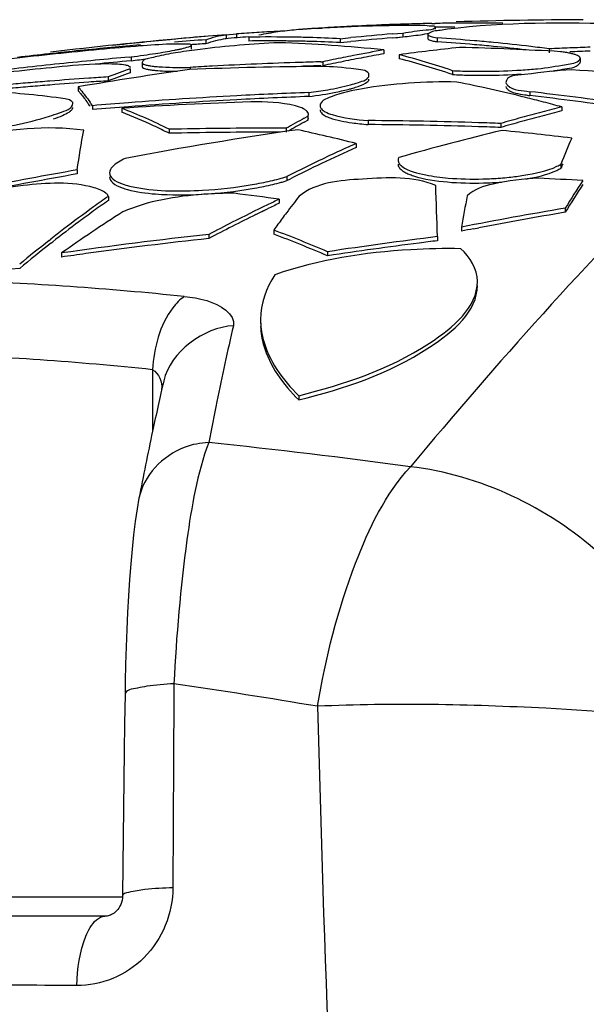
# Model space of a CAD drawing. Header units: millimetres. Extents: x 0 to 297, y 0 to 210.
# Tile 38 of 108: x 122.08 to 126.43, y 166.32 to 173.88. Entities that reach past the tile are written whole.
import ezdxf

# ---------------------------------------------------------------- set-up
doc = ezdxf.new("R2010")
doc.units = ezdxf.units.MM
doc.header["$LTSCALE"] = 16.335
doc.layers.get('0').update_dxf_attribs({"linetype": 'CONTINUOUS'})
doc.layers.add('08_SURFACES', color=7, linetype='CONTINUOUS')

msp = doc.modelspace()

# ---------------------------------------------------------------- linework, layer by layer
at = {"color": 9, "linetype": 'Continuous'}
for p, q in [((123.0995, 171.1925), (123.0995, 170.714)), ((119.7597, 167.1445), (122.8704, 167.1445))]:
    msp.add_line(p, q, dxfattribs=at)
at = {"color": 7, "linetype": 'Continuous'}
for p, q in [((123.1867, 171.1066), (123.1867, 171.1063)), ((122.9966, 170.2059), (122.996, 170.2025)), ((122.7352, 166.9953), (119.7358, 166.9953))]:
    msp.add_line(p, q, dxfattribs=at)
for points in [[(122.9966, 170.2059), (122.9822, 170.1246), (122.9678, 170.0268), (122.955, 169.9237), (122.9437, 169.8152), (122.9335, 169.7006), (122.9243, 169.5806), (122.9162, 169.4564), (122.9092, 169.3284), (122.9032, 169.1977), (122.8982, 169.065), (122.8942, 168.9313), (122.8912, 168.7973), (122.8895, 168.6975)], [(122.8895, 168.6975), (122.8865, 168.4762), (122.8836, 168.2595), (122.8808, 168.0426), (122.8781, 167.8255), (122.8755, 167.6083), (122.873, 167.3909), (122.8704, 167.1508)], [(122.8704, 167.1508), (122.8694, 167.1338), (122.8668, 167.1176), (122.8627, 167.1015), (122.8571, 167.0859), (122.85, 167.0711), (122.842, 167.0577), (122.8332, 167.0458), (122.824, 167.0354), (122.8145, 167.0265), (122.805, 167.019), (122.7956, 167.0128), (122.7863, 167.0077), (122.7772, 167.0036), (122.7684, 167.0005), (122.7597, 166.9981), (122.7512, 166.9965), (122.743, 166.9956), (122.7352, 166.9953)]]:
    msp.add_lwpolyline(points, dxfattribs=at)
at = {"color": 9, "linetype": 'Continuous'}
for centre, radius, start, end in [((120.6981, 146.4543), 25.438, 84.02844, 87.9928), ((145.668, 166.4478), 22.5278, 166.96297, 168.479), ((120.4972, 146.3142), 25.014, 84.02844, 87.9928), ((151.256, 165.2929), 28.2338, 168.44748, 169.09835), ((118.1662, 119.1853), 51.7263, 82.31798, 84.04612), ((112.7024, 97.9133), 71.65, 80.63034, 81.522757), ((298.6287, 172.9012), 174.3143, 181.411496, 183.273223)]:
    msp.add_arc(centre, radius, start, end, dxfattribs=at)
at = {"color": 7, "linetype": 'Continuous'}
for centre, radius, start, end in [((143.2355, 166.4516), 20.5821, 166.92842, 167.47229), ((145.4207, 165.9658), 22.8206, 167.47175, 167.9766), ((149.545, 165.096), 27.0357, 167.99442, 169.11264)]:
    msp.add_arc(centre, radius, start, end, dxfattribs=at)
at = {"color": 9, "linetype": 'Continuous'}
for points, knots in [([(127.6822, 173.23), (127.5072, 173.0739), (126.5881, 172.1961), (125.7456, 171.2416), (125.0808, 170.4474)], [0, 0, 0, 0, 0.184616, 1, 1, 1, 1]), ([(123.3446, 171.7542), (123.3103, 171.7318), (123.1647, 171.5771), (123.1126, 171.359), (123.0995, 171.1925)], [0, 0, 0, 0, 0.196943, 1, 1, 1, 1]), ([(123.3446, 171.7542), (123.4027, 171.7481), (123.5384, 171.7342), (123.7421, 171.6208), (123.7209, 171.5296)], [0, 0, 0, 0, 0.384447, 1, 1, 1, 1]), ([(123.5317, 170.6326), (123.4681, 170.6297), (123.2325, 170.5886), (123.0308, 170.3765), (122.9967, 170.2059)], [0, 0, 0, 0, 0.26794, 1, 1, 1, 1]), ([(123.5317, 170.6326), (123.4425, 170.3937), (123.3374, 169.7711), (123.2823, 169.15), (123.2648, 168.7804)], [0, 0, 0, 0, 0.408043, 1, 1, 1, 1]), ([(124.3673, 168.6073), (124.4295, 168.9808), (124.5926, 169.6229), (124.8879, 170.2381), (125.0808, 170.4474)], [0, 0, 0, 0, 0.570959, 1, 1, 1, 1]), ([(127.3635, 168.4125), (127.2453, 168.9304), (126.6418, 169.8988), (125.6119, 170.3844), (125.0808, 170.4474)], [0, 0, 0, 0, 0.498252, 1, 1, 1, 1]), ([(123.0558, 168.7609), (123.0322, 168.7573), (122.9816, 168.7451), (122.8902, 168.7335), (122.8896, 168.6975)], [0, 0, 0, 0, 0.398917, 1, 1, 1, 1]), ([(127.3635, 168.4125), (126.965, 168.5422), (125.9491, 168.6115), (124.9506, 168.6343), (124.3673, 168.6073)], [0, 0, 0, 0, 0.41779, 1, 1, 1, 1]), ([(123.2568, 167.2139), (123.256, 167.0199), (123.1005, 166.6227), (122.7048, 166.4611), (122.5186, 166.4624)], [0, 0, 0, 0, 0.510436, 1, 1, 1, 1]), ([(123.0422, 167.1994), (122.9995, 167.1946), (122.9531, 167.1857), (122.8707, 167.1682), (122.8704, 167.1508)], [0, 0, 0, 0, 0.711734, 1, 1, 1, 1]), ([(122.5897, 166.8425), (122.5988, 166.8649), (122.6275, 166.9278), (122.6874, 166.9953), (122.7352, 166.9953)], [0, 0, 0, 0, 0.335551, 1, 1, 1, 1])]:
    msp.add_open_spline(points, degree=3, knots=knots, dxfattribs=at)
for points in [[(123.7209, 171.5296), (123.494, 171.5192), (123.238, 171.3278), (123.1868, 171.1066)], [(123.0995, 171.1925), (123.1491, 171.1674), (123.1761, 171.0966), (123.17, 171.0413)], [(123.2648, 168.7804), (123.1949, 168.7769), (123.125, 168.7714), (123.0558, 168.7609)], [(123.2648, 168.7804), (123.2616, 168.2583), (123.2589, 167.7361), (123.2568, 167.2139)], [(123.2568, 167.2139), (123.1851, 167.2114), (123.1134, 167.2073), (123.0422, 167.1994)], [(122.5186, 166.4624), (122.5237, 166.5912), (122.5411, 166.7231), (122.5897, 166.8425)], [(122.5186, 166.4624), (122.192, 166.4647), (121.8653, 166.4671), (121.5387, 166.4697)]]:
    msp.add_open_spline(points, degree=3, dxfattribs=at)
at = {"layer": '08_SURFACES', "color": 7, "linetype": 'Continuous'}
for p, q in [((125.2439, 173.8512), (125.2705, 173.8516)), ((125.2439, 173.8512), (125.2705, 173.8515)), ((123.666, 173.7644), (123.7442, 173.7709)), ((123.666, 173.7646), (123.7442, 173.7709)), ((123.7442, 173.7709), (123.7442, 173.741)), ((124.3668, 173.8138), (124.3992, 173.8161)), ((124.3668, 173.8138), (124.3992, 173.816)), ((124.9423, 173.7713), (125.0228, 173.778)), ((124.9423, 173.7713), (124.9799, 173.7745)), ((124.9799, 173.7745), (125.0228, 173.778)), ((125.0228, 173.778), (125.0228, 173.7481)), ((125.2709, 173.8229), (125.2709, 173.8066)), ((123.392, 173.7419), (123.3401, 173.7373)), ((123.392, 173.7417), (123.3401, 173.7373)), ((123.5108, 173.7261), (123.5108, 173.6962)), ((123.6659, 173.7648), (123.6659, 173.7349)), ((123.8399, 173.7464), (123.8399, 173.7164)), ((124.5419, 173.7344), (124.6217, 173.7423)), ((124.5419, 173.7344), (124.6217, 173.7423)), ((124.5419, 173.7344), (124.5419, 173.7045)), ((124.5419, 173.7045), (124.6217, 173.7123)), ((124.5419, 173.7045), (124.6217, 173.7123)), ((124.9423, 173.7414), (125.0228, 173.7481)), ((124.9423, 173.7414), (124.9824, 173.7447)), ((124.9824, 173.7447), (125.0228, 173.7481)), ((125.2144, 173.7667), (125.2144, 173.7368)), ((125.2856, 173.7403), (125.2856, 173.7103)), ((123.0282, 173.68), (123.0105, 173.6785)), ((123.0282, 173.68), (123.0105, 173.6785)), ((123.3969, 173.6836), (123.3969, 173.6536)), ((124.8771, 173.6482), (124.8771, 173.6182)), ((126.1462, 173.6568), (126.1462, 173.6268)), ((122.9213, 173.593), (122.9354, 173.5944)), ((122.9213, 173.5931), (122.9354, 173.5944)), ((122.9354, 173.5944), (122.9354, 173.5643)), ((123.0213, 173.5505), (123.0213, 173.5204)), ((124.3926, 173.5566), (124.4081, 173.557)), ((124.3926, 173.5566), (124.4081, 173.557)), ((124.4081, 173.557), (124.4081, 173.5269)), ((124.9935, 173.6109), (124.9935, 173.5808)), ((126.3835, 173.5842), (126.3835, 173.5541)), ((122.928, 173.5028), (122.928, 173.4726)), ((123.3903, 173.5144), (123.3903, 173.4977)), ((125.398, 173.4907), (125.403, 173.489)), ((125.398, 173.4907), (125.403, 173.489)), ((125.403, 173.489), (125.403, 173.4589)), ((122.7608, 173.4408), (122.7608, 173.4106)), ((122.53, 173.3645), (122.53, 173.3343)), ((124.3008, 173.3207), (124.3008, 173.2904)), ((125.9972, 173.3275), (125.9972, 173.2972)), ((122.639, 173.2199), (122.639, 173.1895)), ((122.8658, 173.1997), (122.8658, 173.1693)), ((126.2425, 173.2103), (126.2425, 173.1799)), ((124.2655, 173.1234), (124.2934, 173.1384)), ((124.2655, 173.0929), (124.2934, 173.1079)), ((124.2934, 173.1384), (124.2934, 173.1079)), ((124.2934, 173.1079), (124.2971, 173.1231)), ((124.7557, 173.1053), (124.7557, 173.0748)), ((123.2284, 173.0386), (123.2284, 173.0081)), ((124.1262, 173.046), (124.1262, 173.0154)), ((125.7734, 173.0833), (125.7734, 173.0528)), ((124.6627, 172.9296), (124.6627, 172.8989)), ((122.5219, 172.7266), (122.5219, 172.6958)), ((126.2355, 172.7702), (126.2355, 172.7394)), ((124.1321, 172.6751), (124.1321, 172.6443)), ((124.1321, 172.6443), (124.1587, 172.6579)), ((124.1321, 172.6443), (124.1587, 172.6578)), ((122.7624, 172.5236), (122.7624, 172.4926)), ((124.0735, 172.5015), (124.0735, 172.4705)), ((123.8927, 172.3832), (123.9831, 172.4272)), ((123.8927, 172.3832), (123.9457, 172.4091)), ((123.9457, 172.4091), (123.9831, 172.4272)), ((126.2692, 172.4323), (126.2692, 172.4012)), ((124.0314, 172.2645), (124.0314, 172.2333)), ((125.4713, 172.2872), (125.4713, 172.256)), ((125.5655, 172.2744), (125.606, 172.2822)), ((125.5656, 172.2743), (125.606, 172.2822)), ((122.3068, 172.1848), (122.3194, 172.1947)), ((122.3068, 172.1848), (122.3194, 172.1946)), ((123.5326, 172.2309), (123.5326, 172.1997)), ((125.2874, 172.214), (125.2874, 172.1827)), ((122.3193, 172.1633), (122.3345, 172.1752)), ((122.3193, 172.1632), (122.3345, 172.175)), ((122.4017, 172.0886), (122.4017, 172.0572)), ((124.4449, 172.0984), (124.4449, 172.067)), ((123.9297, 171.5781), (123.9297, 171.5462)), ((124.2228, 170.9923), (124.2228, 170.9599))]:
    msp.add_line(p, q, dxfattribs=at)
for centre, radius, start, end in [((125.5692, 155.8774), 17.9767, 91.59515, 92.14286), ((125.569, 155.8849), 17.9692, 91.03679, 91.59514), ((125.5689, 155.8894), 17.9647, 90.46744, 90.95178), ((125.5689, 155.8907), 17.9634, 89.29705, 90.46742), ((126.5401, 138.0516), 35.8289, 90.21208, 91.77148), ((124.7628, 159.7777), 14.0303, 93.8386, 94.16332), ((124.7621, 159.7871), 14.0208, 93.5199, 93.83859), ((124.7614, 159.7996), 14.0083, 92.90047, 93.51994), ((124.5127, 170.6123), 3.2055, 99.37459, 100.72675), ((124.5051, 170.659), 3.1582, 96.73885, 99.37708), ((124.7608, 159.81), 13.9978, 92.64334, 92.90041), ((124.5005, 170.6963), 3.1206, 95.45245, 96.73546), ((124.4988, 170.7143), 3.1025, 94.19547, 95.45232), ((125.572, 155.8256), 18.0285, 93.83293, 94.23978), ((125.2098, 158.1717), 15.6649, 92.92499, 93.43283), ((125.5709, 155.8431), 18.0111, 93.11836, 93.72975), ((125.2088, 158.1925), 15.6441, 91.34306, 92.92515), ((125.5698, 155.863), 17.9911, 92.14295, 93.1184), ((127.1298, 147.8396), 26.0238, 94.82184, 95.5306), ((125.2083, 158.209), 15.6275, 90.23941, 91.34282), ((125.1102, 171.6578), 2.1789, 88.30803, 89.13527), ((125.5689, 155.8745), 17.9497, 90.4679, 90.9514), ((126.5401, 138.0516), 35.8289, 95.12409, 96.7703), ((126.3836, 140.5689), 33.3068, 95.37143, 96.19432), ((126.383, 140.5753), 33.3003, 94.95866, 95.37141), ((125.6896, 142.6624), 31.1401, 94.01202, 94.45892), ((126.0524, 143.4921), 30.3666, 94.50741, 95.02618), ((125.6894, 142.661), 31.1115, 94.01537, 94.23353), ((126.5401, 138.0516), 35.7991, 94.32453, 94.61806), ((123.9962, 162.3214), 11.4261, 89.05881, 90.78372), ((123.9962, 162.3017), 11.4158, 89.64135, 90.78444), ((123.9962, 162.3011), 11.4164, 89.058, 89.64131), ((123.6736, 161.9909), 11.7193, 84.10563, 88.06192), ((123.9961, 162.3175), 11.43, 88.46819, 89.05875), ((123.9961, 162.2971), 11.4204, 88.46693, 89.05798), ((123.9958, 162.3059), 11.4415, 87.26408, 88.46804), ((123.9958, 162.2856), 11.4319, 87.26179, 88.46678), ((127.1298, 147.8313), 26.0023, 94.82586, 95.53521), ((124.3544, 159.6611), 14.1099, 85.04374, 86.2156), ((124.3543, 159.6429), 14.0982, 85.03956, 86.21243), ((124.3516, 159.629), 14.1421, 84.45995, 85.04392), ((124.3477, 159.5894), 14.182, 83.29589, 84.45962), ((125.5249, 143.2575), 30.5248, 95.96004, 96.59678), ((125.6937, 142.6187), 31.1839, 96.24018, 96.68401), ((125.6927, 142.6277), 31.1749, 95.79578, 96.24018), ((125.5232, 143.2733), 30.5089, 95.32465, 95.96003), ((125.6916, 142.6383), 31.1642, 95.35078, 95.79578), ((125.522, 143.2864), 30.4957, 94.72411, 95.32464), ((125.6908, 142.6468), 31.1557, 94.93787, 95.35077), ((121.9984, 180.8933), 7.3587, 278.08619, 278.79338), ((127.3947, 159.4409), 14.4286, 100.04874, 100.99358), ((127.3923, 159.4357), 14.4038, 100.05681, 100.68695), ((127.9634, 151.2388), 22.5684, 96.37586, 97.5618), ((124.6912, 146.4572), 27.2211, 86.7533, 88.38756), ((124.3516, 159.6108), 14.1305, 84.45529, 85.03975), ((124.348, 159.5748), 14.1666, 83.43512, 84.45506), ((124.3426, 159.5455), 14.2261, 82.71645, 83.29616), ((127.5431, 140.6287), 33.0577, 92.14874, 92.42185), ((127.5431, 140.6295), 33.0569, 91.87627, 92.14874), ((127.5431, 140.6273), 33.0291, 91.87785, 92.15055), ((126.0188, 138.9474), 34.7839, 95.99423, 96.9125), ((126.0186, 138.9497), 34.7816, 95.53869, 95.99421), ((126.0182, 138.9531), 34.7782, 95.10883, 95.53869), ((126.0182, 138.9524), 34.7489, 95.08979, 95.54335), ((121.6902, 183.055), 9.5422, 277.49834, 278.09257), ((125.2808, 140.5759), 32.9927, 91.81084, 92.99015), ((125.2807, 140.5802), 32.9883, 91.54269, 91.8108), ((127.4165, 159.3305), 14.5412, 101.62438, 101.94033), ((127.4167, 159.3118), 14.53, 101.63398, 101.95017), ((127.4106, 159.3593), 14.5117, 101.30867, 101.62438), ((127.4107, 159.3407), 14.5005, 101.31801, 101.63398), ((127.4049, 159.3877), 14.4828, 100.9932, 101.30867), ((127.405, 159.3691), 14.4716, 101.00229, 101.31801), ((127.3997, 159.3964), 14.4437, 100.68681, 101.00229), ((123.704, 168.5289), 5.243, 71.14999, 75.76261), ((123.7254, 168.5803), 5.1588, 73.41327, 75.76982), ((125.6937, 139.8103), 33.8694, 95.42955, 96.54968), ((127.5823, 143.7314), 30.0608, 98.02898, 99.67556), ((125.0077, 167.6302), 6.2299, 109.50099, 111.14128), ((125.0081, 167.604), 6.2264, 109.51634, 111.15775), ((123.3195, 176.8529), 3.3691, 269.11472, 269.48197), ((124.5947, 143.2937), 30.228, 90.38117, 92.29631), ((125.281, 140.5728), 32.9958, 92.99015, 93.28485), ((125.2807, 140.5781), 32.9604, 91.54248, 91.81234), ((123.6785, 168.4233), 5.3227, 71.09555, 73.41235), ((125.6216, 178.342), 4.8583, 270.45562, 273.63856), ((124.6304, 143.3489), 30.1923, 84.83536, 86.79846), ((124.7888, 142.0982), 31.4082, 94.79627, 95.07052), ((124.7884, 142.103), 31.4034, 94.52228, 94.79627), ((124.788, 142.1086), 31.3977, 93.97507, 94.52228), ((124.788, 142.1051), 31.3711, 93.97845, 94.52613), ((124.7876, 142.1144), 31.3919, 93.70182, 93.97506), ((124.7876, 142.1109), 31.3652, 93.70497, 93.97844), ((123.0334, 161.4806), 12.1606, 77.36027, 78.60853), ((125.6194, 178.097), 4.6435, 268.86098, 270.50786), ((125.6216, 178.3077), 4.8542, 270.45945, 273.64095), ((121.241, 164.1725), 9.1783, 82.5632, 86.04402), ((124.7888, 142.0947), 31.3815, 94.80036, 95.07484), ((124.7884, 142.0995), 31.3767, 94.52613, 94.80036), ((121.5332, 172.512), 1.3117, 39.29472, 40.53949), ((121.5322, 172.4816), 1.3125, 39.27047, 40.51522), ((125.5517, 138.9526), 34.3909, 92.08446, 92.54591), ((123.8561, 176.7792), 3.487, 277.3271, 279.743), ((123.007, 161.3629), 12.2812, 76.0702, 77.36007), ((123.3573, 150.2512), 23.2268, 82.60395, 83.47382), ((121.1712, 172.2049), 1.7674, 34.88987, 35.90316), ((121.0649, 172.1601), 1.8977, 33.94899, 34.91348), ((125.5521, 138.9462), 34.3973, 94.3949, 94.8581), ((125.068, 139.8098), 33.4624, 92.07868, 93.77341), ((125.552, 138.9475), 34.3959, 93.00768, 94.39489), ((125.552, 138.9467), 34.3664, 93.01026, 94.39868), ((125.5518, 138.95), 34.3934, 92.54591, 93.00763), ((125.5518, 138.9492), 34.3639, 92.5481, 93.01022), ((125.5517, 138.9518), 34.3614, 92.08625, 92.5481), ((126.18, 174.5104), 1.2269, 259.56256, 261.43309), ((122.9827, 161.2643), 12.3828, 75.41095, 76.07099), ((123.3573, 150.2405), 23.2073, 82.5978, 83.46826), ((122.9642, 161.193), 12.4565, 74.74107, 75.41093), ((123.3511, 150.2037), 23.2747, 81.71934, 82.60391), ((123.3511, 150.1929), 23.2553, 81.71228, 82.59777), ((125.5521, 138.9454), 34.3678, 94.39868, 94.86228), ((121.1763, 168.9072), 4.613, 63.58566, 68.51534), ((121.2063, 168.9515), 4.5325, 65.19457, 68.52249), ((129.8766, 158.8631), 14.8003, 104.82624, 105.13788), ((129.8625, 158.917), 14.7447, 104.21205, 104.82643), ((129.8627, 158.898), 14.7336, 104.22385, 104.83863), ((127.7989, 166.5977), 7.4209, 118.4336, 119.6643), ((127.7942, 166.5813), 7.4062, 118.45382, 119.54807), ((124.2672, 173.1533), 0.0299, 351.27062, 359.96286), ((124.5617, 140.5473), 32.5585, 88.16592, 89.65858), ((124.5617, 140.5462), 32.5597, 87.86713, 88.1659), ((129.9088, 158.7468), 14.921, 105.76992, 106.09027), ((129.8922, 158.8059), 14.8597, 105.1381, 105.77013), ((129.8925, 158.7868), 14.8487, 105.15054, 105.78312), ((129.8769, 158.8441), 14.7893, 104.83845, 105.15032), ((128.6709, 142.1049), 31.2495, 98.198, 100.66087), ((121.1081, 168.7365), 4.7688, 63.60135, 65.20766), ((123.9308, 142.0836), 30.963, 89.91557, 91.29988), ((123.9308, 142.0801), 30.9359, 89.9155, 91.30102), ((123.9308, 142.0857), 30.9609, 89.63846, 89.91554), ((123.9308, 142.0821), 30.934, 89.71865, 89.91547), ((121.4063, 160.1056), 13.2309, 75.7517, 77.74418), ((124.5617, 140.5451), 32.5302, 88.16432, 89.65829), ((130.1825, 154.6781), 18.8714, 103.47752, 105.97049), ((124.5617, 140.544), 32.5314, 87.86527, 88.1643), ((129.9091, 158.7277), 14.9101, 105.78291, 106.10357), ((123.0846, 146.1517), 27.0132, 83.12484, 84.2644), ((131.7169, 170.6242), 5.8865, 156.50769, 158.61957), ((129.2385, 162.7098), 11.1974, 114.11995, 115.94655), ((129.2262, 162.7149), 11.1598, 114.13714, 115.64087), ((128.2499, 140.1234), 33.1025, 99.96455, 101.2445), ((129.3695, 162.4394), 11.4979, 115.94384, 117.09772), ((129.3488, 162.4592), 11.4434, 115.64037, 116.97149), ((132.3254, 170.352), 6.5412, 158.26585, 158.59403), ((128.2499, 140.1214), 33.0741, 99.97324, 101.25433), ((123.4505, 175.0596), 2.4806, 281.32557, 282.94944), ((125.5702, 175.2424), 2.5862, 271.43425, 274.46239), ((125.5706, 175.2021), 2.5768, 271.55687, 274.62764), ((125.5847, 175.0504), 2.3936, 274.47301, 276.0641), ((124.5079, 139.7628), 32.9364, 86.70153, 87.29275), ((131.8202, 169.0827), 6.4833, 146.67483, 148.89218), ((123.3044, 175.8404), 3.3055, 273.04899, 279.78206), ((123.3045, 175.874), 3.3082, 273.11505, 279.76963), ((123.389, 175.3665), 2.7937, 279.8265, 281.3263), ((123.3894, 175.3315), 2.7896, 279.83821, 281.35577), ((123.4516, 175.0218), 2.4737, 281.35529, 282.9855), ((123.5276, 174.6933), 2.1366, 282.97925, 284.76563), ((43.6989, 169.7163), 81.6267, 1.753441, 2.029835), ((131.8266, 169.0509), 6.4891, 146.69835, 148.91512), ((128.2796, 164.6393), 9.623, 124.98271, 125.81807), ((128.2822, 164.6116), 9.6217, 125.00694, 125.84266), ((121.0222, 150.5746), 22.1382, 82.07753, 82.98031), ((130.0805, 159.8218), 14.0306, 115.34922, 115.75865), ((129.7066, 168.2165), 6.9708, 141.82952, 143.14897), ((140.6461, 169.5562), 15.4186, 168.89113, 169.79749), ((128.4885, 164.3512), 9.9789, 125.82304, 127.45306), ((128.4202, 164.4206), 9.8573, 125.84266, 126.66474), ((130.1617, 159.6546), 14.2165, 115.76046, 116.97796), ((130.0818, 159.7995), 14.0233, 115.3692, 115.77893), ((130.7327, 145.6235), 27.1778, 99.45259, 101.16251), ((129.1446, 162.5339), 11.6944, 122.43778, 125.21108), ((130.1842, 159.5902), 14.2563, 116.18754, 116.99798), ((130.2409, 167.8179), 7.6375, 143.56798, 144.39357), ((130.0063, 167.9906), 7.3461, 143.14125, 143.56532), ((130.7312, 145.625), 27.1454, 99.46081, 100.88315), ((128.7057, 164.0662), 10.3372, 127.4478, 128.15568), ((128.6217, 164.1509), 10.194, 126.66817, 128.07946), ((130.2705, 159.4403), 14.4568, 116.97687, 117.77956), ((130.2721, 159.4177), 14.4499, 116.99799, 117.80119), ((119.5849, 160.5951), 12.4878, 67.09628, 69.14127), ((130.7407, 145.5748), 27.1965, 100.96962, 101.17198), ((128.9575, 163.7479), 10.7431, 128.24806, 129.79916), ((127.2403, 138.2108), 34.2216, 96.21989, 98.12828), ((127.2402, 138.2115), 34.1898, 96.22551, 97.81776), ((119.6169, 160.6564), 12.39, 68.11079, 69.12759), ((129.2165, 140.4389), 32.0171, 97.04904, 98.57082), ((129.215, 140.448), 31.9768, 97.05531, 97.30861), ((128.952, 163.7309), 10.7284, 128.18777, 129.82603), ((119.5507, 160.4917), 12.5675, 67.08084, 68.11068), ((129.2167, 140.435), 31.9899, 97.3087, 98.5786), ((127.2401, 138.2124), 34.1889, 97.81779, 98.13574), ((124.8123, 138.8614), 33.2213, 94.71609, 96.58698)]:
    msp.add_arc(centre, radius, start, end, dxfattribs=at)
for points, knots in [([(127.1122, 173.8266), (126.9793, 173.8378), (126.3967, 173.8575), (125.8103, 173.8623), (125.3642, 173.8063)], [0, 0, 0, 0, 0.228822, 1, 1, 1, 1]), ([(125.0228, 173.778), (125.0821, 173.7847), (125.1563, 173.8053), (125.2552, 173.8022), (125.2702, 173.8212)], [0, 0, 0, 0, 0.711107, 1, 1, 1, 1]), ([(125.0228, 173.7481), (125.0443, 173.7505), (125.1119, 173.7587), (125.1796, 173.7675), (125.2252, 173.7769)], [0, 0, 0, 0, 0.317024, 1, 1, 1, 1]), ([(125.2709, 173.8229), (125.2709, 173.8314), (125.2208, 173.8298), (125.1985, 173.835), (125.1745, 173.8357)], [0, 0, 0, 0, 0.262586, 1, 1, 1, 1]), ([(125.2186, 173.7735), (125.2174, 173.7725), (125.2154, 173.7706), (125.2144, 173.7679), (125.2144, 173.7667)], [0, 0, 0, 0, 0.56815, 1, 1, 1, 1]), ([(125.3642, 173.8063), (125.3458, 173.8039), (125.2977, 173.7954), (125.2431, 173.7929), (125.2186, 173.7735)], [0, 0, 0, 0, 0.372172, 1, 1, 1, 1]), ([(125.2702, 173.8212), (125.2704, 173.8215), (125.2707, 173.822), (125.2709, 173.8226), (125.2709, 173.8229)], [0, 0, 0, 0, 0.539607, 1, 1, 1, 1]), ([(123.3969, 173.6836), (123.3968, 173.695), (123.3291, 173.6887), (123.3001, 173.6942), (123.2682, 173.6934)], [0, 0, 0, 0, 0.26229, 1, 1, 1, 1]), ([(124.0699, 173.7034), (123.8684, 173.6938), (123.6099, 173.6728), (123.3532, 173.6378), (123.2967, 173.6288)], [0, 0, 0, 0, 0.778982, 1, 1, 1, 1]), ([(125.2144, 173.7667), (125.2143, 173.7592), (125.247, 173.7478), (125.2676, 173.7434), (125.2856, 173.7403)], [0, 0, 0, 0, 0.291892, 1, 1, 1, 1]), ([(125.2144, 173.7368), (125.2144, 173.732), (125.2312, 173.7222), (125.2445, 173.7191), (125.2549, 173.7166)], [0, 0, 0, 0, 0.312023, 1, 1, 1, 1]), ([(125.2549, 173.7166), (125.2596, 173.7154), (125.2699, 173.7132), (125.2801, 173.7113), (125.2856, 173.7103)], [0, 0, 0, 0, 0.467627, 1, 1, 1, 1]), ([(123.2708, 173.6463), (123.2804, 173.6482), (123.2986, 173.6518), (123.3167, 173.6558), (123.3251, 173.6577)], [0, 0, 0, 0, 0.531595, 1, 1, 1, 1]), ([(123.3251, 173.6577), (123.3432, 173.6618), (123.3619, 173.669), (123.3969, 173.6765), (123.3969, 173.6836)], [0, 0, 0, 0, 0.72172, 1, 1, 1, 1]), ([(126.305, 173.6225), (126.2939, 173.6249), (126.2699, 173.6294), (126.2458, 173.6329), (126.2329, 173.6347)], [0, 0, 0, 0, 0.46558, 1, 1, 1, 1]), ([(126.3551, 173.6082), (126.3479, 173.6111), (126.3313, 173.6164), (126.3144, 173.6205), (126.305, 173.6225)], [0, 0, 0, 0, 0.445603, 1, 1, 1, 1]), ([(122.8945, 173.5306), (122.8736, 173.5347), (122.7382, 173.5455), (122.6027, 173.5364), (122.4889, 173.5278)], [0, 0, 0, 0, 0.157191, 1, 1, 1, 1]), ([(122.9354, 173.5643), (122.957, 173.5671), (122.9991, 173.5728), (123.0412, 173.5788), (123.0617, 173.5818)], [0, 0, 0, 0, 0.511664, 1, 1, 1, 1]), ([(123.1481, 173.6012), (123.1298, 173.5971), (123.0924, 173.5841), (123.0214, 173.5775), (123.0213, 173.5505)], [0, 0, 0, 0, 0.409482, 1, 1, 1, 1]), ([(123.0213, 173.5505), (123.0213, 173.5455), (123.0365, 173.5347), (123.0502, 173.5322), (123.0601, 173.53)], [0, 0, 0, 0, 0.325866, 1, 1, 1, 1]), ([(126.055, 173.5035), (126.1295, 173.5107), (126.2323, 173.5304), (126.3566, 173.5467), (126.3797, 173.5751)], [0, 0, 0, 0, 0.671574, 1, 1, 1, 1]), ([(126.1651, 173.4861), (126.1925, 173.4899), (126.2627, 173.5046), (126.3507, 173.5086), (126.3799, 173.5452)], [0, 0, 0, 0, 0.371963, 1, 1, 1, 1]), ([(126.3806, 173.5922), (126.3781, 173.5955), (126.3698, 173.6018), (126.3606, 173.606), (126.3551, 173.6082)], [0, 0, 0, 0, 0.413079, 1, 1, 1, 1]), ([(126.3797, 173.5751), (126.3809, 173.5765), (126.3828, 173.5793), (126.3835, 173.5827), (126.3835, 173.5842)], [0, 0, 0, 0, 0.536527, 1, 1, 1, 1]), ([(126.3799, 173.5452), (126.381, 173.5466), (126.3828, 173.5493), (126.3835, 173.5526), (126.3835, 173.5541)], [0, 0, 0, 0, 0.53508, 1, 1, 1, 1]), ([(126.3835, 173.5842), (126.3835, 173.5856), (126.383, 173.5885), (126.3815, 173.591), (126.3806, 173.5922)], [0, 0, 0, 0, 0.472898, 1, 1, 1, 1]), ([(122.9317, 173.5109), (122.9317, 173.5158), (122.9176, 173.5267), (122.9041, 173.5288), (122.8945, 173.5306)], [0, 0, 0, 0, 0.332659, 1, 1, 1, 1]), ([(123.0213, 173.5204), (123.0213, 173.5154), (123.0369, 173.5045), (123.0507, 173.5019), (123.0608, 173.4998)], [0, 0, 0, 0, 0.324985, 1, 1, 1, 1]), ([(123.0601, 173.53), (123.0693, 173.528), (123.0902, 173.5246), (123.1113, 173.5222), (123.123, 173.5211)], [0, 0, 0, 0, 0.445233, 1, 1, 1, 1]), ([(123.0608, 173.4998), (123.0701, 173.4978), (123.0911, 173.4943), (123.1122, 173.492), (123.1239, 173.4909)], [0, 0, 0, 0, 0.445764, 1, 1, 1, 1]), ([(123.123, 173.5211), (123.1406, 173.5195), (123.2296, 173.5134), (123.3189, 173.5133), (123.3903, 173.5144)], [0, 0, 0, 0, 0.199032, 1, 1, 1, 1]), ([(124.7622, 173.4537), (124.7623, 173.49), (124.5778, 173.5101), (124.484, 173.5199), (124.3936, 173.5211)], [0, 0, 0, 0, 0.286459, 1, 1, 1, 1]), ([(125.403, 173.489), (125.4231, 173.488), (125.4644, 173.4862), (125.5058, 173.485), (125.527, 173.4846)], [0, 0, 0, 0, 0.487566, 1, 1, 1, 1]), ([(125.527, 173.4846), (125.5489, 173.4841), (125.5934, 173.4836), (125.6378, 173.4837), (125.6603, 173.4839)], [0, 0, 0, 0, 0.494437, 1, 1, 1, 1]), ([(126.3166, 173.4941), (126.1958, 173.4908), (126.0696, 173.4672), (125.8133, 173.4488), (125.8133, 173.3969)], [0, 0, 0, 0, 0.699549, 1, 1, 1, 1]), ([(125.9299, 173.4935), (125.9513, 173.4949), (125.993, 173.4978), (126.0347, 173.5015), (126.055, 173.5035)], [0, 0, 0, 0, 0.511484, 1, 1, 1, 1]), ([(125.4353, 173.4017), (125.1934, 173.4059), (124.8468, 173.3831), (124.5309, 173.3146), (124.3867, 173.2546), (124.3867, 173.2177)], [0, 0, 0, 0, 0.669732, 0.897894, 1, 1, 1, 1]), ([(124.6194, 173.3796), (124.64, 173.3852), (124.6853, 173.4014), (124.7622, 173.4209), (124.7622, 173.4537)], [0, 0, 0, 0, 0.394097, 1, 1, 1, 1]), ([(124.6597, 173.3612), (124.686, 173.3696), (124.7213, 173.3812), (124.7622, 173.4102), (124.7622, 173.4235)], [0, 0, 0, 0, 0.67368, 1, 1, 1, 1]), ([(125.403, 173.4589), (125.4232, 173.4578), (125.4645, 173.456), (125.5059, 173.4548), (125.5271, 173.4544)], [0, 0, 0, 0, 0.487555, 1, 1, 1, 1]), ([(125.8133, 173.3969), (125.8133, 173.3893), (125.8654, 173.3339), (125.9382, 173.3364), (125.9972, 173.3275)], [0, 0, 0, 0, 0.113159, 1, 1, 1, 1]), ([(122.5483, 173.3427), (122.5607, 173.3275), (122.5855, 173.2958), (122.6092, 173.2631), (122.621, 173.2462)], [0, 0, 0, 0, 0.487683, 1, 1, 1, 1]), ([(124.5081, 173.3237), (124.5272, 173.3275), (124.5633, 173.3351), (124.5991, 173.3439), (124.6159, 173.3484)], [0, 0, 0, 0, 0.527513, 1, 1, 1, 1]), ([(124.6159, 173.3484), (124.6236, 173.3504), (124.6382, 173.3545), (124.6527, 173.3589), (124.6597, 173.3612)], [0, 0, 0, 0, 0.518465, 1, 1, 1, 1]), ([(125.8133, 173.3666), (125.8133, 173.3601), (125.8508, 173.3133), (125.911, 173.3124), (125.9577, 173.3038)], [0, 0, 0, 0, 0.120435, 1, 1, 1, 1]), ([(122.489, 173.2371), (122.489, 173.2457), (122.4677, 173.2658), (122.4444, 173.2702), (122.4289, 173.2736)], [0, 0, 0, 0, 0.349681, 1, 1, 1, 1]), ([(122.5483, 173.3124), (122.5575, 173.3011), (122.5761, 173.2776), (122.5939, 173.2537), (122.6029, 173.2413)], [0, 0, 0, 0, 0.490696, 1, 1, 1, 1]), ([(124.2605, 173.1956), (124.2408, 173.2059), (124.1084, 173.2466), (123.9692, 173.2497), (123.8543, 173.2502)], [0, 0, 0, 0, 0.162325, 1, 1, 1, 1]), ([(122.3092, 173.1388), (122.3349, 173.1468), (122.3918, 173.1703), (122.489, 173.1952), (122.489, 173.2371)], [0, 0, 0, 0, 0.392001, 1, 1, 1, 1]), ([(122.3395, 173.1182), (122.3635, 173.1263), (122.4047, 173.1416), (122.4444, 173.1611), (122.4598, 173.1713)], [0, 0, 0, 0, 0.577663, 1, 1, 1, 1]), ([(122.4598, 173.1713), (122.4616, 173.1725), (122.4649, 173.1748), (122.4681, 173.1772), (122.4697, 173.1784)], [0, 0, 0, 0, 0.517638, 1, 1, 1, 1]), ([(122.4697, 173.1784), (122.4751, 173.1827), (122.4838, 173.1905), (122.489, 173.2019), (122.489, 173.2068)], [0, 0, 0, 0, 0.588137, 1, 1, 1, 1]), ([(124.2928, 173.1687), (124.2897, 173.174), (124.2798, 173.1846), (124.2676, 173.1919), (124.2605, 173.1956)], [0, 0, 0, 0, 0.436951, 1, 1, 1, 1]), ([(124.2971, 173.1533), (124.2971, 173.1559), (124.2964, 173.1613), (124.2942, 173.1663), (124.2928, 173.1687)], [0, 0, 0, 0, 0.488171, 1, 1, 1, 1]), ([(124.3867, 173.2177), (124.3867, 173.2094), (124.3974, 173.1894), (124.4153, 173.1786), (124.426, 173.1729)], [0, 0, 0, 0, 0.406238, 1, 1, 1, 1]), ([(124.3867, 173.1873), (124.3867, 173.179), (124.3974, 173.159), (124.4153, 173.1482), (124.426, 173.1424)], [0, 0, 0, 0, 0.406374, 1, 1, 1, 1]), ([(124.426, 173.1729), (124.4429, 173.1638), (124.5492, 173.1248), (124.6626, 173.113), (124.7557, 173.1053)], [0, 0, 0, 0, 0.169904, 1, 1, 1, 1]), ([(121.5658, 173.0026), (121.634, 173.009), (121.8841, 173.0392), (122.1339, 173.0839), (122.3092, 173.1388)], [0, 0, 0, 0, 0.271475, 1, 1, 1, 1]), ([(124.2934, 173.1384), (124.2942, 173.1401), (124.2956, 173.1435), (124.2965, 173.147), (124.2968, 173.1488)], [0, 0, 0, 0, 0.514869, 1, 1, 1, 1]), ([(124.426, 173.1424), (124.4375, 173.1363), (124.5039, 173.1088), (124.5751, 173.0966), (124.633, 173.0884)], [0, 0, 0, 0, 0.182728, 1, 1, 1, 1]), ([(124.633, 173.0884), (124.6526, 173.0856), (124.6935, 173.0805), (124.7345, 173.0766), (124.7557, 173.0748)], [0, 0, 0, 0, 0.481727, 1, 1, 1, 1]), ([(122.5722, 173.0309), (122.2868, 173.0723), (121.8437, 173.0204), (121.3763, 172.8996), (121.1514, 172.8256), (121.1103, 172.7617)], [0, 0, 0, 0, 0.574136, 0.848823, 1, 1, 1, 1]), ([(122.8899, 172.815), (122.8723, 172.8066), (122.8259, 172.782), (122.7708, 172.7394), (122.7708, 172.7035)], [0, 0, 0, 0, 0.351825, 1, 1, 1, 1]), ([(124.9902, 172.8211), (124.9887, 172.8179), (124.9863, 172.8115), (124.9854, 172.8048), (124.9854, 172.8015)], [0, 0, 0, 0, 0.513842, 1, 1, 1, 1]), ([(124.9854, 172.8015), (124.9855, 172.7931), (124.9921, 172.7741), (125.0063, 172.7609), (125.0148, 172.7544)], [0, 0, 0, 0, 0.440184, 1, 1, 1, 1]), ([(124.9854, 172.7707), (124.9855, 172.7625), (124.9919, 172.7438), (125.0058, 172.7306), (125.014, 172.7242)], [0, 0, 0, 0, 0.441427, 1, 1, 1, 1]), ([(125.014, 172.7242), (125.0213, 172.7185), (125.0387, 172.7075), (125.0573, 172.6987), (125.0676, 172.6944)], [0, 0, 0, 0, 0.455777, 1, 1, 1, 1]), ([(125.8376, 172.6702), (125.8752, 172.6742), (125.9996, 172.691), (126.1252, 172.717), (126.2051, 172.7542)], [0, 0, 0, 0, 0.299955, 1, 1, 1, 1]), ([(126.2039, 172.7229), (126.2095, 172.7255), (126.2202, 172.7307), (126.2306, 172.7365), (126.2355, 172.7394)], [0, 0, 0, 0, 0.521204, 1, 1, 1, 1]), ([(126.2051, 172.7542), (126.2105, 172.7567), (126.2208, 172.7618), (126.2308, 172.7674), (126.2355, 172.7702)], [0, 0, 0, 0, 0.520507, 1, 1, 1, 1]), ([(122.653, 172.5897), (122.4775, 172.6392), (122.0827, 172.6149), (121.7028, 172.5474), (121.5153, 172.4722)], [0, 0, 0, 0, 0.474403, 1, 1, 1, 1]), ([(122.7708, 172.7035), (122.7708, 172.6863), (122.8005, 172.6446), (122.8427, 172.6285), (122.8687, 172.6191)], [0, 0, 0, 0, 0.384552, 1, 1, 1, 1]), ([(122.7708, 172.6727), (122.7708, 172.6555), (122.8002, 172.614), (122.8422, 172.5978), (122.868, 172.5885)], [0, 0, 0, 0, 0.385123, 1, 1, 1, 1]), ([(124.0064, 172.642), (124.0283, 172.647), (124.0704, 172.6574), (124.1121, 172.6691), (124.1321, 172.6751)], [0, 0, 0, 0, 0.516909, 1, 1, 1, 1]), ([(124.0721, 172.6273), (124.0823, 172.63), (124.1024, 172.6355), (124.1224, 172.6413), (124.1321, 172.6443)], [0, 0, 0, 0, 0.509288, 1, 1, 1, 1]), ([(125.2744, 172.6075), (125.1003, 172.6788), (124.7389, 172.6604), (124.3556, 172.6315), (124.2263, 172.5245)], [0, 0, 0, 0, 0.528396, 1, 1, 1, 1]), ([(125.0676, 172.6944), (125.0733, 172.692), (125.0853, 172.6873), (125.0974, 172.6832), (125.1037, 172.6811)], [0, 0, 0, 0, 0.482513, 1, 1, 1, 1]), ([(126.0636, 172.6624), (125.9466, 172.6585), (125.7628, 172.6357), (125.5662, 172.5801), (125.5164, 172.5269)], [0, 0, 0, 0, 0.616392, 1, 1, 1, 1]), ([(122.7414, 172.549), (122.7304, 172.558), (122.7016, 172.5742), (122.6706, 172.5848), (122.653, 172.5897)], [0, 0, 0, 0, 0.437841, 1, 1, 1, 1]), ([(122.868, 172.5885), (122.8744, 172.5862), (122.8876, 172.5817), (122.9011, 172.5778), (122.908, 172.5759)], [0, 0, 0, 0, 0.48283, 1, 1, 1, 1]), ([(122.8687, 172.6191), (122.9045, 172.6063), (123.1068, 172.5602), (123.316, 172.5614), (123.4842, 172.5707)], [0, 0, 0, 0, 0.184097, 1, 1, 1, 1]), ([(122.7539, 172.5367), (122.7521, 172.5388), (122.7481, 172.5431), (122.7437, 172.547), (122.7414, 172.549)], [0, 0, 0, 0, 0.483459, 1, 1, 1, 1]), ([(122.7624, 172.5236), (122.7613, 172.5259), (122.7587, 172.5304), (122.7556, 172.5346), (122.7539, 172.5367)], [0, 0, 0, 0, 0.486536, 1, 1, 1, 1]), ([(123.7277, 172.5469), (123.6496, 172.5483), (123.3603, 172.537), (123.066, 172.4892), (122.8719, 172.4037)], [0, 0, 0, 0, 0.268952, 1, 1, 1, 1]), ([(125.4667, 172.1215), (125.339, 172.1242), (124.8577, 172.1138), (124.3739, 172.037), (124.0393, 171.9217)], [0, 0, 0, 0, 0.265265, 1, 1, 1, 1]), ([(124.2228, 170.9923), (124.5724, 171.0824), (125.077, 171.2365), (125.5942, 171.6712), (125.5942, 171.871)], [0, 0, 0, 0, 0.643733, 1, 1, 1, 1]), ([(124.2228, 170.9599), (124.5724, 171.05), (125.0772, 171.2044), (125.5942, 171.6395), (125.5942, 171.8394)], [0, 0, 0, 0, 0.64362, 1, 1, 1, 1]), ([(123.9297, 171.5781), (123.9297, 171.5289), (123.9592, 171.3063), (124.1004, 171.1142), (124.2228, 170.9923)], [0, 0, 0, 0, 0.221327, 1, 1, 1, 1]), ([(123.9301, 171.5234), (123.932, 171.4759), (123.9679, 171.2618), (124.1044, 171.0779), (124.2228, 170.9599)], [0, 0, 0, 0, 0.221304, 1, 1, 1, 1])]:
    msp.add_open_spline(points, degree=3, knots=knots, dxfattribs=at)
for points in [[(123.2682, 173.6934), (123.1881, 173.6914), (123.1081, 173.6861), (123.0282, 173.68)], [(123.5108, 173.7261), (123.5605, 173.7454), (123.613, 173.7589), (123.6659, 173.7648)], [(123.5108, 173.6962), (123.5605, 173.7154), (123.613, 173.729), (123.6659, 173.7349)], [(123.1233, 173.6211), (123.1726, 173.6287), (123.2218, 173.6369), (123.2708, 173.6463)], [(123.2967, 173.6288), (123.247, 173.6209), (123.1973, 173.6122), (123.1481, 173.6012)], [(123.1239, 173.4909), (123.1716, 173.4864), (123.2195, 173.4849), (123.2674, 173.4842)], [(124.3008, 173.2904), (124.3702, 173.2994), (124.4394, 173.3101), (124.5081, 173.3237)], [(124.4462, 173.3425), (124.5044, 173.3526), (124.5624, 173.3641), (124.6194, 173.3796)], [(122.5219, 172.7266), (122.5372, 172.8283), (122.5537, 172.9298), (122.5722, 173.0309)], [(125.0148, 172.7544), (125.0663, 172.7147), (125.1344, 172.7005), (125.1982, 172.6878)], [(125.9653, 172.6568), (126.0466, 172.6707), (126.129, 172.6882), (126.2039, 172.7229)], [(125.1037, 172.6811), (125.1875, 172.6537), (125.2762, 172.6417), (125.3641, 172.6339)], [(125.1982, 172.6878), (125.255, 172.6764), (125.3126, 172.6692), (125.3703, 172.6643)], [(125.3641, 172.6339), (125.4559, 172.6258), (125.5484, 172.6238), (125.6406, 172.6263)], [(125.3703, 172.6643), (125.4582, 172.6568), (125.5467, 172.6548), (125.6349, 172.657)], [(122.908, 172.5759), (122.9784, 172.5566), (123.0515, 172.5476), (123.1243, 172.5418)], [(123.1243, 172.5418), (123.2426, 172.5324), (123.3617, 172.5331), (123.4802, 172.5395)], [(125.5942, 171.871), (125.5942, 171.9647), (125.5363, 172.0587), (125.4667, 172.1215)], [(124.0393, 171.9217), (123.9731, 171.8214), (123.9297, 171.6983), (123.9297, 171.5781)]]:
    msp.add_open_spline(points, degree=3, dxfattribs=at)

doc.saveas('drawing.dxf')
